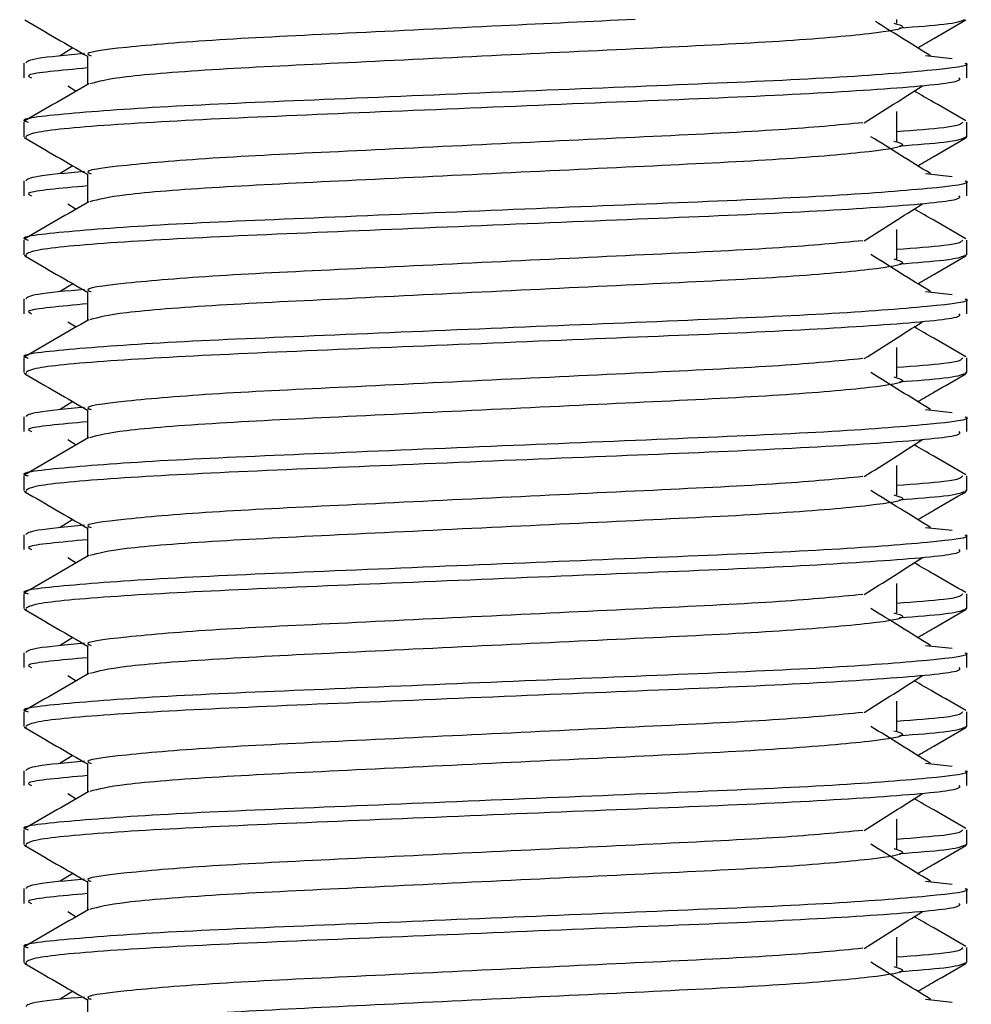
# Model space of a CAD drawing. Header units: millimetres. Extents: x 0 to 420, y 0 to 297.
# Tile 44 of 71: x 200.813 to 201.707, y 198.802 to 199.727. Entities that reach past the tile are written whole.
import ezdxf

# ---------------------------------------------------------------- set-up
doc = ezdxf.new("R2010")
doc.units = ezdxf.units.MM

msp = doc.modelspace()

# ---------------------------------------------------------------- linework, layer by layer
at = {"color": 7, "linetype": 'Continuous', "lineweight": 25}
for p, q in [((201.63738, 199.72344), (201.63738, 199.7269)), ((200.86284, 199.70027), (200.85088, 199.69286)), ((200.81673, 199.68594), (200.81673, 199.67209)), ((200.87669, 199.69282), (200.87669, 199.66577)), ((201.66435, 199.69288), (201.68933, 199.69019)), ((201.70295, 199.67209), (201.70295, 199.68594)), ((200.85816, 199.66453), (200.86601, 199.65958)), ((201.63738, 199.61266), (201.63738, 199.64035)), ((200.81673, 199.63051), (200.81673, 199.61671)), ((201.70295, 199.61671), (201.70295, 199.63051)), ((200.817, 199.61612), (200.81924, 199.61562)), ((201.70102, 199.61671), (201.70268, 199.61612)), ((200.86284, 199.58949), (200.85088, 199.58208)), ((200.81673, 199.57517), (200.81673, 199.56132)), ((200.87669, 199.58204), (200.87669, 199.55499)), ((201.66435, 199.58211), (201.68933, 199.57941)), ((201.70295, 199.56132), (201.70295, 199.57517)), ((200.85816, 199.55375), (200.86601, 199.54881)), ((201.63738, 199.50188), (201.63738, 199.52958)), ((200.81673, 199.51973), (200.81673, 199.50593)), ((201.70295, 199.50593), (201.70295, 199.51973)), ((200.817, 199.50534), (200.81924, 199.50484)), ((201.70102, 199.50593), (201.70268, 199.50534)), ((200.86284, 199.47871), (200.85088, 199.4713)), ((200.81673, 199.46439), (200.81673, 199.45054)), ((200.87669, 199.47127), (200.87669, 199.44421)), ((201.66435, 199.47133), (201.68933, 199.46864)), ((201.70295, 199.45054), (201.70295, 199.46439)), ((200.85816, 199.44297), (200.86601, 199.43803)), ((201.63738, 199.39111), (201.63738, 199.4188)), ((200.81673, 199.40896), (200.81673, 199.39515)), ((201.70295, 199.39515), (201.70295, 199.40896)), ((200.817, 199.39456), (200.81924, 199.39406)), ((201.70102, 199.39515), (201.70268, 199.39456)), ((200.86284, 199.36794), (200.85088, 199.36052)), ((200.81673, 199.35361), (200.81673, 199.33976)), ((200.87669, 199.36049), (200.87669, 199.33343)), ((201.66435, 199.36055), (201.68933, 199.35786)), ((201.70295, 199.33976), (201.70295, 199.35361)), ((200.85816, 199.3322), (200.86601, 199.32725)), ((201.63738, 199.28033), (201.63738, 199.30802)), ((200.81673, 199.29818), (200.81673, 199.28438)), ((201.70295, 199.28438), (201.70295, 199.29818)), ((200.817, 199.28379), (200.81924, 199.28329)), ((201.70102, 199.28438), (201.70268, 199.28379)), ((200.86284, 199.25716), (200.85088, 199.24975)), ((200.81673, 199.24283), (200.81673, 199.22898)), ((200.87669, 199.24971), (200.87669, 199.22266)), ((201.66435, 199.24977), (201.68933, 199.24708)), ((201.70295, 199.22898), (201.70295, 199.24283)), ((200.85816, 199.22142), (200.86601, 199.21647)), ((201.63738, 199.16955), (201.63738, 199.19725)), ((200.81673, 199.1874), (200.81673, 199.1736)), ((201.70295, 199.1736), (201.70295, 199.1874)), ((200.817, 199.17301), (200.81924, 199.17251)), ((201.70102, 199.1736), (201.70268, 199.17301)), ((200.86284, 199.14638), (200.85088, 199.13897)), ((200.81673, 199.13206), (200.81673, 199.11821)), ((200.87669, 199.13894), (200.87669, 199.11188)), ((201.66435, 199.139), (201.68933, 199.1363)), ((201.70295, 199.11821), (201.70295, 199.13206)), ((200.85816, 199.11064), (200.86601, 199.1057)), ((201.63738, 199.05877), (201.63738, 199.08647)), ((200.81673, 199.07662), (200.81673, 199.06282)), ((201.70295, 199.06282), (201.70295, 199.07662)), ((200.817, 199.06223), (200.81924, 199.06173)), ((201.70102, 199.06282), (201.70268, 199.06223)), ((200.86284, 199.0356), (200.85088, 199.02819)), ((200.81673, 199.02128), (200.81673, 199.00743)), ((200.87669, 199.02816), (200.87669, 199.0011)), ((201.66435, 199.02822), (201.68933, 199.02553)), ((201.70295, 199.00743), (201.70295, 199.02128)), ((200.85816, 198.99987), (200.86601, 198.99492)), ((201.63738, 198.948), (201.63738, 198.97569)), ((200.81673, 198.96585), (200.81673, 198.95204)), ((201.70295, 198.95204), (201.70295, 198.96585)), ((200.817, 198.95145), (200.81924, 198.95096)), ((201.70102, 198.95204), (201.70268, 198.95145)), ((200.86284, 198.92483), (200.85088, 198.91742)), ((200.81673, 198.9105), (200.81673, 198.89665)), ((200.87669, 198.91738), (200.87669, 198.89032)), ((201.66435, 198.91744), (201.68933, 198.91475)), ((201.70295, 198.89665), (201.70295, 198.9105)), ((200.85816, 198.88909), (200.86601, 198.88414)), ((201.63738, 198.83722), (201.63738, 198.86491)), ((200.81673, 198.85507), (200.81673, 198.84127)), ((201.70295, 198.84127), (201.70295, 198.85507)), ((200.817, 198.84068), (200.81924, 198.84018)), ((201.70102, 198.84127), (201.70268, 198.84068)), ((200.86284, 198.81405), (200.85088, 198.80664)), ((200.87669, 198.8066), (200.87669, 198.77955)), ((201.66435, 198.80666), (201.68933, 198.80397))]:
    msp.add_line(p, q, dxfattribs=at)
for points, knots in [([(200.81763, 199.72643), (200.82765, 199.72063), (200.84734, 199.70924), (200.86702, 199.69785), (200.87669, 199.69225)], [0, 0, 0, 0, 0.5088672, 1, 1, 1, 1]), ([(201.39123, 199.7269), (201.34966, 199.72492), (201.26045, 199.72067), (201.11923, 199.71376), (200.99241, 199.70777), (200.90827, 199.70062), (200.87072, 199.69563), (200.87912, 199.69314), (200.88026, 199.69281)], [0, 0, 0, 0, 0.175164, 0.375954, 0.569069, 0.769815, 0.968801, 1, 1, 1, 1]), ([(201.63436, 199.72349), (201.63844, 199.72232), (201.64998, 199.719), (201.61805, 199.71352), (201.53489, 199.7062), (201.41061, 199.70008), (201.26541, 199.69323), (201.11908, 199.68607), (200.99388, 199.68008), (200.90347, 199.67298), (200.88686, 199.66855), (200.87876, 199.66639)], [0, 0, 0, 0, 0.063807, 0.180322, 0.300081, 0.415215, 0.533317, 0.652534, 0.767193, 0.886384, 1, 1, 1, 1]), ([(201.66881, 199.69286), (201.65947, 199.69864), (201.64222, 199.70932), (201.62501, 199.72), (201.61712, 199.7249)], [0, 0, 0, 0, 0.541277, 1, 1, 1, 1]), ([(201.70045, 199.7264), (201.69732, 199.72501), (201.69178, 199.72255), (201.65568, 199.71979), (201.63992, 199.71859)], [0, 0, 0, 0, 0.563599, 1, 1, 1, 1]), ([(201.65685, 199.70027), (201.6619, 199.70319), (201.67697, 199.71191), (201.69204, 199.72063), (201.70206, 199.72643)], [0, 0, 0, 0, 0.3351873, 1, 1, 1, 1]), ([(201.70106, 199.68594), (201.70166, 199.68575), (201.70885, 199.68341), (201.67216, 199.6789), (201.57843, 199.67158), (201.43411, 199.66547), (201.26618, 199.65861), (201.09753, 199.65146), (200.95048, 199.64545), (200.85329, 199.63831), (200.80984, 199.63332), (200.81952, 199.63084), (200.82081, 199.63051)], [0, 0, 0, 0, 0.011024, 0.131189, 0.254695, 0.373437, 0.495237, 0.618184, 0.736438, 0.859358, 0.981202, 1, 1, 1, 1]), ([(200.874, 199.69489), (200.85678, 199.6933), (200.82288, 199.69016), (200.82003, 199.68733), (200.81863, 199.68594)], [0, 0, 0, 0, 0.507895, 1, 1, 1, 1]), ([(200.87669, 199.68129), (200.85155, 199.67903), (200.81565, 199.67581), (200.82219, 199.67295), (200.82414, 199.67209)], [0, 0, 0, 0, 0.700207, 1, 1, 1, 1]), ([(201.69554, 199.67209), (201.69643, 199.67091), (201.6989, 199.6676), (201.63265, 199.66145), (201.51249, 199.65456), (201.35361, 199.64846), (201.18247, 199.64115), (201.02157, 199.63467), (200.89591, 199.62824), (200.82582, 199.6217), (200.82069, 199.61812), (200.81866, 199.61671)], [0, 0, 0, 0, 0.068754, 0.191591, 0.313424, 0.432053, 0.555484, 0.675715, 0.795706, 0.919174, 1, 1, 1, 1]), ([(200.87783, 199.66642), (200.86781, 199.66062), (200.84778, 199.64902), (200.82774, 199.63743), (200.81772, 199.63163)], [0, 0, 0, 0, 0.499935, 1, 1, 1, 1]), ([(201.60651, 199.62984), (201.61567, 199.63562), (201.63398, 199.64718), (201.65234, 199.65875), (201.66152, 199.66453)], [0, 0, 0, 0, 0.49999, 1, 1, 1, 1]), ([(201.70196, 199.63163), (201.69194, 199.63743), (201.67584, 199.64675), (201.65975, 199.65606), (201.65367, 199.65958)], [0, 0, 0, 0, 0.622406, 1, 1, 1, 1]), ([(201.69888, 199.63051), (201.69804, 199.62879), (201.69666, 199.62594), (201.65419, 199.62272), (201.63738, 199.62144)], [0, 0, 0, 0, 0.604248, 1, 1, 1, 1]), ([(201.60539, 199.62988), (201.58195, 199.62761), (201.5344, 199.62302), (201.41001, 199.61699), (201.26547, 199.61015), (201.11946, 199.60299), (200.99235, 199.59699), (200.90829, 199.58984), (200.87072, 199.58485), (200.87912, 199.58237), (200.88026, 199.58203)], [0, 0, 0, 0, 0.134031, 0.271937, 0.413399, 0.556196, 0.693534, 0.836299, 0.977812, 1, 1, 1, 1]), ([(200.81763, 199.61565), (200.82765, 199.60986), (200.84734, 199.59846), (200.86702, 199.58707), (200.87669, 199.58147)], [0, 0, 0, 0, 0.5088672, 1, 1, 1, 1]), ([(201.63436, 199.61271), (201.63844, 199.61154), (201.64998, 199.60822), (201.61805, 199.60274), (201.53489, 199.59542), (201.41061, 199.58931), (201.26541, 199.58245), (201.11908, 199.57529), (200.99388, 199.5693), (200.90347, 199.5622), (200.88686, 199.55777), (200.87876, 199.55561)], [0, 0, 0, 0, 0.063807, 0.180322, 0.300081, 0.415215, 0.533317, 0.652534, 0.767193, 0.886384, 1, 1, 1, 1]), ([(201.66881, 199.58208), (201.65947, 199.58786), (201.6408, 199.59943), (201.62217, 199.61099), (201.61286, 199.61677)], [0, 0, 0, 0, 0.500011, 1, 1, 1, 1]), ([(201.70045, 199.61562), (201.69732, 199.61423), (201.69178, 199.61177), (201.65568, 199.60902), (201.63992, 199.60781)], [0, 0, 0, 0, 0.563599, 1, 1, 1, 1]), ([(201.65685, 199.58949), (201.6619, 199.59241), (201.67697, 199.60114), (201.69204, 199.60986), (201.70206, 199.61565)], [0, 0, 0, 0, 0.335187, 1, 1, 1, 1]), ([(200.874, 199.58412), (200.85678, 199.58252), (200.82288, 199.57938), (200.82003, 199.57656), (200.81863, 199.57517)], [0, 0, 0, 0, 0.507895, 1, 1, 1, 1]), ([(201.70106, 199.57517), (201.70166, 199.57497), (201.70885, 199.57263), (201.67216, 199.56812), (201.57843, 199.56081), (201.43411, 199.55469), (201.26618, 199.54783), (201.09753, 199.54068), (200.95048, 199.53467), (200.85329, 199.52753), (200.80984, 199.52254), (200.81952, 199.52007), (200.82081, 199.51973)], [0, 0, 0, 0, 0.011024, 0.131189, 0.254695, 0.373437, 0.495237, 0.618184, 0.736438, 0.859358, 0.981202, 1, 1, 1, 1]), ([(200.87669, 199.57051), (200.85155, 199.56826), (200.81565, 199.56503), (200.82219, 199.56217), (200.82414, 199.56132)], [0, 0, 0, 0, 0.700207, 1, 1, 1, 1]), ([(201.69554, 199.56132), (201.69643, 199.56013), (201.6989, 199.55682), (201.63265, 199.55067), (201.51249, 199.54379), (201.35361, 199.53768), (201.18247, 199.53038), (201.02157, 199.52389), (200.89591, 199.51746), (200.82582, 199.51092), (200.82069, 199.50735), (200.81866, 199.50593)], [0, 0, 0, 0, 0.068754, 0.191591, 0.313424, 0.432053, 0.555484, 0.675715, 0.795706, 0.919174, 1, 1, 1, 1]), ([(200.87783, 199.55565), (200.86781, 199.54985), (200.84778, 199.53825), (200.82774, 199.52665), (200.81772, 199.52086)], [0, 0, 0, 0, 0.499935, 1, 1, 1, 1]), ([(201.60651, 199.51906), (201.61567, 199.52484), (201.63398, 199.53641), (201.65234, 199.54797), (201.66152, 199.55375)], [0, 0, 0, 0, 0.4999896, 1, 1, 1, 1]), ([(201.70196, 199.52086), (201.69194, 199.52665), (201.67584, 199.53597), (201.65975, 199.54529), (201.65367, 199.54881)], [0, 0, 0, 0, 0.622406, 1, 1, 1, 1]), ([(201.69888, 199.51973), (201.69804, 199.51801), (201.69666, 199.51516), (201.65419, 199.51194), (201.63738, 199.51067)], [0, 0, 0, 0, 0.604248, 1, 1, 1, 1]), ([(201.60539, 199.5191), (201.58195, 199.51684), (201.5344, 199.51224), (201.41001, 199.50622), (201.26547, 199.49937), (201.11946, 199.49221), (200.99235, 199.48621), (200.90829, 199.47907), (200.87072, 199.47407), (200.87912, 199.47159), (200.88026, 199.47125)], [0, 0, 0, 0, 0.134031, 0.271937, 0.413399, 0.556196, 0.693534, 0.836299, 0.977812, 1, 1, 1, 1]), ([(200.81763, 199.50488), (200.82765, 199.49908), (200.84734, 199.48769), (200.86702, 199.47629), (200.87669, 199.47069)], [0, 0, 0, 0, 0.508867, 1, 1, 1, 1]), ([(201.63436, 199.50194), (201.63844, 199.50076), (201.64998, 199.49744), (201.61805, 199.49196), (201.53489, 199.48465), (201.41061, 199.47853), (201.26541, 199.47167), (201.11908, 199.46452), (200.99388, 199.45852), (200.90347, 199.45143), (200.88686, 199.447), (200.87876, 199.44483)], [0, 0, 0, 0, 0.063807, 0.180322, 0.300081, 0.415215, 0.533317, 0.652534, 0.767193, 0.886384, 1, 1, 1, 1]), ([(201.66881, 199.4713), (201.65947, 199.47708), (201.6408, 199.48865), (201.62217, 199.50021), (201.61286, 199.506)], [0, 0, 0, 0, 0.500011, 1, 1, 1, 1]), ([(201.70045, 199.50484), (201.69732, 199.50345), (201.69178, 199.50099), (201.65568, 199.49824), (201.63992, 199.49704)], [0, 0, 0, 0, 0.563599, 1, 1, 1, 1]), ([(201.65685, 199.47871), (201.6619, 199.48164), (201.67697, 199.49036), (201.69204, 199.49908), (201.70206, 199.50488)], [0, 0, 0, 0, 0.335187, 1, 1, 1, 1]), ([(200.874, 199.47334), (200.85678, 199.47174), (200.82288, 199.46861), (200.82003, 199.46578), (200.81863, 199.46439)], [0, 0, 0, 0, 0.507895, 1, 1, 1, 1]), ([(201.70106, 199.46439), (201.70166, 199.46419), (201.70885, 199.46185), (201.67216, 199.45735), (201.57843, 199.45003), (201.43411, 199.44391), (201.26618, 199.43705), (201.09753, 199.4299), (200.95048, 199.4239), (200.85329, 199.41675), (200.80984, 199.41177), (200.81952, 199.40929), (200.82081, 199.40896)], [0, 0, 0, 0, 0.011024, 0.131189, 0.254695, 0.373437, 0.495237, 0.618184, 0.736438, 0.859358, 0.981202, 1, 1, 1, 1]), ([(200.87669, 199.45974), (200.85155, 199.45748), (200.81565, 199.45425), (200.82219, 199.4514), (200.82414, 199.45054)], [0, 0, 0, 0, 0.700207, 1, 1, 1, 1]), ([(201.69554, 199.45054), (201.69643, 199.44935), (201.6989, 199.44605), (201.63265, 199.43989), (201.51249, 199.43301), (201.35361, 199.42691), (201.18247, 199.4196), (201.02157, 199.41311), (200.89591, 199.40668), (200.82582, 199.40014), (200.82069, 199.39657), (200.81866, 199.39515)], [0, 0, 0, 0, 0.068754, 0.191591, 0.313424, 0.432053, 0.555484, 0.675715, 0.795706, 0.919174, 1, 1, 1, 1]), ([(200.87783, 199.44487), (200.86781, 199.43907), (200.84778, 199.42747), (200.82774, 199.41588), (200.81772, 199.41008)], [0, 0, 0, 0, 0.499935, 1, 1, 1, 1]), ([(201.60651, 199.40828), (201.61567, 199.41407), (201.63398, 199.42563), (201.65234, 199.43719), (201.66152, 199.44297)], [0, 0, 0, 0, 0.49999, 1, 1, 1, 1]), ([(201.70196, 199.41008), (201.69194, 199.41588), (201.67584, 199.42519), (201.65975, 199.43451), (201.65367, 199.43803)], [0, 0, 0, 0, 0.622406, 1, 1, 1, 1]), ([(201.69888, 199.40896), (201.69804, 199.40724), (201.69666, 199.40439), (201.65419, 199.40116), (201.63738, 199.39989)], [0, 0, 0, 0, 0.604248, 1, 1, 1, 1]), ([(201.60539, 199.40833), (201.58195, 199.40606), (201.5344, 199.40146), (201.41001, 199.39544), (201.26547, 199.38859), (201.11946, 199.38144), (200.99235, 199.37543), (200.90829, 199.36829), (200.87072, 199.3633), (200.87912, 199.36081), (200.88026, 199.36048)], [0, 0, 0, 0, 0.134031, 0.271937, 0.413399, 0.556196, 0.693534, 0.836299, 0.977812, 1, 1, 1, 1]), ([(200.81763, 199.3941), (200.82765, 199.3883), (200.84734, 199.37691), (200.86702, 199.36551), (200.87669, 199.35992)], [0, 0, 0, 0, 0.508867, 1, 1, 1, 1]), ([(201.63436, 199.39116), (201.63844, 199.38999), (201.64998, 199.38667), (201.61805, 199.38118), (201.53489, 199.37387), (201.41061, 199.36775), (201.26541, 199.36089), (201.11908, 199.35374), (200.99388, 199.34775), (200.90347, 199.34065), (200.88686, 199.33622), (200.87876, 199.33406)], [0, 0, 0, 0, 0.063807, 0.180322, 0.300081, 0.415215, 0.533317, 0.652534, 0.767193, 0.886384, 1, 1, 1, 1]), ([(201.66881, 199.36052), (201.65947, 199.36631), (201.6408, 199.37787), (201.62217, 199.38944), (201.61286, 199.39522)], [0, 0, 0, 0, 0.500011, 1, 1, 1, 1]), ([(201.70045, 199.39406), (201.69732, 199.39268), (201.69178, 199.39021), (201.65568, 199.38746), (201.63992, 199.38626)], [0, 0, 0, 0, 0.563599, 1, 1, 1, 1]), ([(201.65685, 199.36794), (201.6619, 199.37086), (201.67697, 199.37958), (201.69204, 199.3883), (201.70206, 199.3941)], [0, 0, 0, 0, 0.335187, 1, 1, 1, 1]), ([(200.874, 199.36256), (200.85678, 199.36097), (200.82288, 199.35783), (200.82003, 199.355), (200.81863, 199.35361)], [0, 0, 0, 0, 0.507895, 1, 1, 1, 1]), ([(201.70106, 199.35361), (201.70166, 199.35342), (201.70885, 199.35108), (201.67216, 199.34657), (201.57843, 199.33925), (201.43411, 199.33314), (201.26618, 199.32628), (201.09753, 199.31912), (200.95048, 199.31312), (200.85329, 199.30598), (200.80984, 199.30099), (200.81952, 199.29851), (200.82081, 199.29818)], [0, 0, 0, 0, 0.011024, 0.131189, 0.254695, 0.373437, 0.495237, 0.618184, 0.736438, 0.859358, 0.981202, 1, 1, 1, 1]), ([(200.87669, 199.34896), (200.85155, 199.3467), (200.81565, 199.34348), (200.82219, 199.34062), (200.82414, 199.33976)], [0, 0, 0, 0, 0.700207, 1, 1, 1, 1]), ([(201.69554, 199.33976), (201.69643, 199.33857), (201.6989, 199.33527), (201.63265, 199.32912), (201.51249, 199.32223), (201.35361, 199.31613), (201.18247, 199.30882), (201.02157, 199.30234), (200.89591, 199.2959), (200.82582, 199.28937), (200.82069, 199.28579), (200.81866, 199.28438)], [0, 0, 0, 0, 0.068754, 0.191591, 0.313424, 0.432053, 0.555484, 0.675715, 0.795706, 0.919174, 1, 1, 1, 1]), ([(200.87783, 199.33409), (200.86781, 199.32829), (200.84778, 199.31669), (200.82774, 199.3051), (200.81772, 199.2993)], [0, 0, 0, 0, 0.499935, 1, 1, 1, 1]), ([(201.60651, 199.29751), (201.61567, 199.30329), (201.63398, 199.31485), (201.65234, 199.32642), (201.66152, 199.3322)], [0, 0, 0, 0, 0.49999, 1, 1, 1, 1]), ([(201.70196, 199.2993), (201.69194, 199.3051), (201.67584, 199.31441), (201.65975, 199.32373), (201.65367, 199.32725)], [0, 0, 0, 0, 0.622406, 1, 1, 1, 1]), ([(201.60539, 199.29755), (201.58195, 199.29528), (201.5344, 199.29068), (201.41001, 199.28466), (201.26547, 199.27781), (201.11946, 199.27066), (200.99235, 199.26465), (200.90829, 199.25751), (200.87072, 199.25252), (200.87912, 199.25003), (200.88026, 199.2497)], [0, 0, 0, 0, 0.134031, 0.271937, 0.413399, 0.556196, 0.693534, 0.836299, 0.977812, 1, 1, 1, 1]), ([(201.69888, 199.29818), (201.69804, 199.29646), (201.69666, 199.29361), (201.65419, 199.29039), (201.63738, 199.28911)], [0, 0, 0, 0, 0.604248, 1, 1, 1, 1]), ([(200.81763, 199.28332), (200.82765, 199.27752), (200.84734, 199.26613), (200.86702, 199.25474), (200.87669, 199.24914)], [0, 0, 0, 0, 0.508867, 1, 1, 1, 1]), ([(201.63436, 199.28038), (201.63844, 199.27921), (201.64998, 199.27589), (201.61805, 199.27041), (201.53489, 199.26309), (201.41061, 199.25698), (201.26541, 199.25012), (201.11908, 199.24296), (200.99388, 199.23697), (200.90347, 199.22987), (200.88686, 199.22544), (200.87876, 199.22328)], [0, 0, 0, 0, 0.063807, 0.180322, 0.300081, 0.415215, 0.533317, 0.652534, 0.767193, 0.886384, 1, 1, 1, 1]), ([(201.66881, 199.24975), (201.65947, 199.25553), (201.6408, 199.26709), (201.62217, 199.27866), (201.61286, 199.28444)], [0, 0, 0, 0, 0.500011, 1, 1, 1, 1]), ([(201.70045, 199.28329), (201.69732, 199.2819), (201.69178, 199.27944), (201.65568, 199.27668), (201.63992, 199.27548)], [0, 0, 0, 0, 0.563599, 1, 1, 1, 1]), ([(201.65685, 199.25716), (201.6619, 199.26008), (201.67697, 199.26881), (201.69204, 199.27752), (201.70206, 199.28332)], [0, 0, 0, 0, 0.3351873, 1, 1, 1, 1]), ([(200.874, 199.25178), (200.85678, 199.25019), (200.82288, 199.24705), (200.82003, 199.24422), (200.81863, 199.24283)], [0, 0, 0, 0, 0.507895, 1, 1, 1, 1]), ([(201.70106, 199.24283), (201.70166, 199.24264), (201.70885, 199.2403), (201.67216, 199.23579), (201.57843, 199.22847), (201.43411, 199.22236), (201.26618, 199.2155), (201.09753, 199.20835), (200.95048, 199.20234), (200.85329, 199.1952), (200.80984, 199.19021), (200.81952, 199.18773), (200.82081, 199.1874)], [0, 0, 0, 0, 0.011024, 0.131189, 0.254695, 0.373437, 0.495237, 0.618184, 0.736438, 0.859358, 0.981202, 1, 1, 1, 1]), ([(200.87669, 199.23818), (200.85155, 199.23592), (200.81565, 199.2327), (200.82219, 199.22984), (200.82414, 199.22898)], [0, 0, 0, 0, 0.700207, 1, 1, 1, 1]), ([(201.69554, 199.22898), (201.69643, 199.2278), (201.6989, 199.22449), (201.63265, 199.21834), (201.51249, 199.21145), (201.35361, 199.20535), (201.18247, 199.19805), (201.02157, 199.19156), (200.89591, 199.18513), (200.82582, 199.17859), (200.82069, 199.17501), (200.81866, 199.1736)], [0, 0, 0, 0, 0.068754, 0.191591, 0.313424, 0.432053, 0.555484, 0.675715, 0.795706, 0.919174, 1, 1, 1, 1]), ([(200.87783, 199.22331), (200.86781, 199.21751), (200.84778, 199.20592), (200.82774, 199.19432), (200.81772, 199.18852)], [0, 0, 0, 0, 0.499935, 1, 1, 1, 1]), ([(201.60651, 199.18673), (201.61567, 199.19251), (201.63398, 199.20407), (201.65234, 199.21564), (201.66152, 199.22142)], [0, 0, 0, 0, 0.49999, 1, 1, 1, 1]), ([(201.70196, 199.18852), (201.69194, 199.19432), (201.67584, 199.20364), (201.65975, 199.21296), (201.65367, 199.21647)], [0, 0, 0, 0, 0.622406, 1, 1, 1, 1]), ([(201.60539, 199.18677), (201.58195, 199.1845), (201.5344, 199.17991), (201.41001, 199.17388), (201.26547, 199.16704), (201.11946, 199.15988), (200.99235, 199.15388), (200.90829, 199.14673), (200.87072, 199.14174), (200.87912, 199.13926), (200.88026, 199.13892)], [0, 0, 0, 0, 0.134031, 0.271937, 0.413399, 0.556196, 0.693534, 0.836299, 0.977812, 1, 1, 1, 1]), ([(201.69888, 199.1874), (201.69804, 199.18568), (201.69666, 199.18283), (201.65419, 199.17961), (201.63738, 199.17833)], [0, 0, 0, 0, 0.604248, 1, 1, 1, 1]), ([(200.81763, 199.17254), (200.82765, 199.16675), (200.84734, 199.15536), (200.86702, 199.14396), (200.87669, 199.13836)], [0, 0, 0, 0, 0.5088672, 1, 1, 1, 1]), ([(201.63436, 199.16961), (201.63844, 199.16843), (201.64998, 199.16511), (201.61805, 199.15963), (201.53489, 199.15232), (201.41061, 199.1462), (201.26541, 199.13934), (201.11908, 199.13219), (200.99388, 199.12619), (200.90347, 199.11909), (200.88686, 199.11466), (200.87876, 199.1125)], [0, 0, 0, 0, 0.063807, 0.180322, 0.300081, 0.415215, 0.533317, 0.652534, 0.767193, 0.886384, 1, 1, 1, 1]), ([(201.66881, 199.13897), (201.65947, 199.14475), (201.6408, 199.15632), (201.62217, 199.16788), (201.61286, 199.17366)], [0, 0, 0, 0, 0.500011, 1, 1, 1, 1]), ([(201.70045, 199.17251), (201.69732, 199.17112), (201.69178, 199.16866), (201.65568, 199.16591), (201.63992, 199.1647)], [0, 0, 0, 0, 0.563599, 1, 1, 1, 1]), ([(201.65685, 199.14638), (201.6619, 199.14931), (201.67697, 199.15803), (201.69204, 199.16675), (201.70206, 199.17254)], [0, 0, 0, 0, 0.3351873, 1, 1, 1, 1]), ([(200.874, 199.14101), (200.85678, 199.13941), (200.82288, 199.13627), (200.82003, 199.13345), (200.81863, 199.13206)], [0, 0, 0, 0, 0.507895, 1, 1, 1, 1]), ([(201.70106, 199.13206), (201.70166, 199.13186), (201.70885, 199.12952), (201.67216, 199.12501), (201.57843, 199.1177), (201.43411, 199.11158), (201.26618, 199.10472), (201.09753, 199.09757), (200.95048, 199.09156), (200.85329, 199.08442), (200.80984, 199.07944), (200.81952, 199.07696), (200.82081, 199.07662)], [0, 0, 0, 0, 0.011024, 0.131189, 0.254695, 0.373437, 0.495237, 0.618184, 0.736438, 0.859358, 0.981202, 1, 1, 1, 1]), ([(200.87669, 199.1274), (200.85155, 199.12515), (200.81565, 199.12192), (200.82219, 199.11906), (200.82414, 199.11821)], [0, 0, 0, 0, 0.700207, 1, 1, 1, 1]), ([(200.87783, 199.11254), (200.86781, 199.10674), (200.84778, 199.09514), (200.82774, 199.08354), (200.81772, 199.07775)], [0, 0, 0, 0, 0.499935, 1, 1, 1, 1]), ([(201.69554, 199.11821), (201.69643, 199.11702), (201.6989, 199.11371), (201.63265, 199.10756), (201.51249, 199.10068), (201.35361, 199.09457), (201.18247, 199.08727), (201.02157, 199.08078), (200.89591, 199.07435), (200.82582, 199.06781), (200.82069, 199.06424), (200.81866, 199.06282)], [0, 0, 0, 0, 0.068754, 0.191591, 0.313424, 0.432053, 0.555484, 0.675715, 0.795706, 0.919174, 1, 1, 1, 1]), ([(201.60651, 199.07595), (201.61567, 199.08173), (201.63398, 199.0933), (201.65234, 199.10486), (201.66152, 199.11064)], [0, 0, 0, 0, 0.49999, 1, 1, 1, 1]), ([(201.70196, 199.07775), (201.69194, 199.08354), (201.67584, 199.09286), (201.65975, 199.10218), (201.65367, 199.1057)], [0, 0, 0, 0, 0.622406, 1, 1, 1, 1]), ([(201.60539, 199.07599), (201.58195, 199.07373), (201.5344, 199.06913), (201.41001, 199.06311), (201.26547, 199.05626), (201.11946, 199.0491), (200.99235, 199.0431), (200.90829, 199.03596), (200.87072, 199.03097), (200.87912, 199.02848), (200.88026, 199.02814)], [0, 0, 0, 0, 0.134031, 0.271937, 0.413399, 0.556196, 0.693534, 0.836299, 0.977812, 1, 1, 1, 1]), ([(201.69888, 199.07662), (201.69804, 199.0749), (201.69666, 199.07205), (201.65419, 199.06883), (201.63738, 199.06756)], [0, 0, 0, 0, 0.604248, 1, 1, 1, 1]), ([(200.81763, 199.06177), (200.82765, 199.05597), (200.84734, 199.04458), (200.86702, 199.03318), (200.87669, 199.02758)], [0, 0, 0, 0, 0.5088672, 1, 1, 1, 1]), ([(201.63436, 199.05883), (201.63844, 199.05765), (201.64998, 199.05433), (201.61805, 199.04885), (201.53489, 199.04154), (201.41061, 199.03542), (201.26541, 199.02856), (201.11908, 199.02141), (200.99388, 199.01542), (200.90347, 199.00832), (200.88686, 199.00389), (200.87876, 199.00172)], [0, 0, 0, 0, 0.063807, 0.180322, 0.300081, 0.415215, 0.533317, 0.652534, 0.767193, 0.886384, 1, 1, 1, 1]), ([(201.66881, 199.02819), (201.65947, 199.03397), (201.6408, 199.04554), (201.62217, 199.0571), (201.61286, 199.06289)], [0, 0, 0, 0, 0.500011, 1, 1, 1, 1]), ([(201.70045, 199.06173), (201.69732, 199.06034), (201.69178, 199.05788), (201.65568, 199.05513), (201.63992, 199.05393)], [0, 0, 0, 0, 0.563599, 1, 1, 1, 1]), ([(201.65685, 199.0356), (201.6619, 199.03853), (201.67697, 199.04725), (201.69204, 199.05597), (201.70206, 199.06177)], [0, 0, 0, 0, 0.3351873, 1, 1, 1, 1]), ([(200.874, 199.03023), (200.85678, 199.02864), (200.82288, 199.0255), (200.82003, 199.02267), (200.81863, 199.02128)], [0, 0, 0, 0, 0.507895, 1, 1, 1, 1]), ([(201.70106, 199.02128), (201.70166, 199.02108), (201.70885, 199.01874), (201.67216, 199.01424), (201.57843, 199.00692), (201.43411, 199.0008), (201.26618, 198.99394), (201.09753, 198.98679), (200.95048, 198.98079), (200.85329, 198.97364), (200.80984, 198.96866), (200.81952, 198.96618), (200.82081, 198.96585)], [0, 0, 0, 0, 0.011024, 0.131189, 0.254695, 0.373437, 0.495237, 0.618184, 0.736438, 0.859358, 0.981202, 1, 1, 1, 1]), ([(200.87669, 199.01663), (200.85155, 199.01437), (200.81565, 199.01114), (200.82219, 199.00829), (200.82414, 199.00743)], [0, 0, 0, 0, 0.700207, 1, 1, 1, 1]), ([(200.87783, 199.00176), (200.86781, 198.99596), (200.84778, 198.98436), (200.82774, 198.97277), (200.81772, 198.96697)], [0, 0, 0, 0, 0.499935, 1, 1, 1, 1]), ([(201.69554, 199.00743), (201.69643, 199.00624), (201.6989, 199.00294), (201.63265, 198.99678), (201.51249, 198.9899), (201.35361, 198.9838), (201.18247, 198.97649), (201.02157, 198.97001), (200.89591, 198.96357), (200.82582, 198.95704), (200.82069, 198.95346), (200.81866, 198.95204)], [0, 0, 0, 0, 0.068754, 0.191591, 0.313424, 0.432053, 0.555484, 0.675715, 0.795706, 0.919174, 1, 1, 1, 1]), ([(201.60651, 198.96517), (201.61567, 198.97096), (201.63398, 198.98252), (201.65234, 198.99408), (201.66152, 198.99987)], [0, 0, 0, 0, 0.4999896, 1, 1, 1, 1]), ([(201.70196, 198.96697), (201.69194, 198.97277), (201.67584, 198.98208), (201.65975, 198.9914), (201.65367, 198.99492)], [0, 0, 0, 0, 0.622406, 1, 1, 1, 1]), ([(201.60539, 198.96522), (201.58195, 198.96295), (201.5344, 198.95835), (201.41001, 198.95233), (201.26547, 198.94548), (201.11946, 198.93833), (200.99235, 198.93232), (200.90829, 198.92518), (200.87072, 198.92019), (200.87912, 198.9177), (200.88026, 198.91737)], [0, 0, 0, 0, 0.1340309, 0.2719374, 0.4133992, 0.5561955, 0.6935339, 0.8362986, 0.9778119, 1, 1, 1, 1]), ([(201.69888, 198.96585), (201.69804, 198.96413), (201.69666, 198.96128), (201.65419, 198.95805), (201.63738, 198.95678)], [0, 0, 0, 0, 0.604248, 1, 1, 1, 1]), ([(200.81763, 198.95099), (200.82765, 198.94519), (200.84734, 198.9338), (200.86702, 198.9224), (200.87669, 198.91681)], [0, 0, 0, 0, 0.508867, 1, 1, 1, 1]), ([(201.63436, 198.94805), (201.63844, 198.94688), (201.64998, 198.94356), (201.61805, 198.93808), (201.53489, 198.93076), (201.41061, 198.92464), (201.26541, 198.91779), (201.11908, 198.91063), (200.99388, 198.90464), (200.90347, 198.89754), (200.88686, 198.89311), (200.87876, 198.89095)], [0, 0, 0, 0, 0.063807, 0.180322, 0.300081, 0.415215, 0.533317, 0.652534, 0.767193, 0.886384, 1, 1, 1, 1]), ([(201.66881, 198.91742), (201.65947, 198.9232), (201.6408, 198.93476), (201.62217, 198.94633), (201.61286, 198.95211)], [0, 0, 0, 0, 0.500011, 1, 1, 1, 1]), ([(201.70045, 198.95096), (201.69732, 198.94957), (201.69178, 198.94711), (201.65568, 198.94435), (201.63992, 198.94315)], [0, 0, 0, 0, 0.563599, 1, 1, 1, 1]), ([(201.65685, 198.92483), (201.6619, 198.92775), (201.67697, 198.93647), (201.69204, 198.94519), (201.70206, 198.95099)], [0, 0, 0, 0, 0.335187, 1, 1, 1, 1]), ([(200.874, 198.91945), (200.85678, 198.91786), (200.82288, 198.91472), (200.82003, 198.91189), (200.81863, 198.9105)], [0, 0, 0, 0, 0.507895, 1, 1, 1, 1]), ([(201.70106, 198.9105), (201.70166, 198.91031), (201.70885, 198.90797), (201.67216, 198.90346), (201.57843, 198.89614), (201.43411, 198.89003), (201.26618, 198.88317), (201.09753, 198.87602), (200.95048, 198.87001), (200.85329, 198.86287), (200.80984, 198.85788), (200.81952, 198.8554), (200.82081, 198.85507)], [0, 0, 0, 0, 0.011024, 0.131189, 0.254695, 0.373437, 0.495237, 0.618184, 0.736438, 0.859358, 0.981202, 1, 1, 1, 1]), ([(200.87669, 198.90585), (200.85155, 198.90359), (200.81565, 198.90037), (200.82219, 198.89751), (200.82414, 198.89665)], [0, 0, 0, 0, 0.700207, 1, 1, 1, 1]), ([(200.87783, 198.89098), (200.86781, 198.88518), (200.84778, 198.87358), (200.82774, 198.86199), (200.81772, 198.85619)], [0, 0, 0, 0, 0.499935, 1, 1, 1, 1]), ([(201.69554, 198.89665), (201.69643, 198.89547), (201.6989, 198.89216), (201.63265, 198.88601), (201.51249, 198.87912), (201.35361, 198.87302), (201.18247, 198.86571), (201.02157, 198.85923), (200.89591, 198.85279), (200.82582, 198.84626), (200.82069, 198.84268), (200.81866, 198.84127)], [0, 0, 0, 0, 0.068754, 0.191591, 0.313424, 0.432053, 0.555484, 0.675715, 0.795706, 0.919174, 1, 1, 1, 1]), ([(201.60651, 198.8544), (201.61567, 198.86018), (201.63398, 198.87174), (201.65234, 198.88331), (201.66152, 198.88909)], [0, 0, 0, 0, 0.49999, 1, 1, 1, 1]), ([(201.70196, 198.85619), (201.69194, 198.86199), (201.67584, 198.8713), (201.65975, 198.88062), (201.65367, 198.88414)], [0, 0, 0, 0, 0.622406, 1, 1, 1, 1]), ([(201.60539, 198.85444), (201.58195, 198.85217), (201.5344, 198.84757), (201.41001, 198.84155), (201.26547, 198.8347), (201.11946, 198.82755), (200.99235, 198.82155), (200.90829, 198.8144), (200.87072, 198.80941), (200.87912, 198.80693), (200.88026, 198.80659)], [0, 0, 0, 0, 0.1340309, 0.2719374, 0.4133992, 0.5561955, 0.6935339, 0.8362986, 0.9778119, 1, 1, 1, 1]), ([(201.69888, 198.85507), (201.69804, 198.85335), (201.69666, 198.8505), (201.65419, 198.84728), (201.63738, 198.846)], [0, 0, 0, 0, 0.604248, 1, 1, 1, 1]), ([(200.81763, 198.84021), (200.82765, 198.83442), (200.84734, 198.82302), (200.86702, 198.81163), (200.87669, 198.80603)], [0, 0, 0, 0, 0.508867, 1, 1, 1, 1]), ([(201.63436, 198.83727), (201.63844, 198.8361), (201.64998, 198.83278), (201.61805, 198.8273), (201.53489, 198.81998), (201.41061, 198.81387), (201.26541, 198.80701), (201.11908, 198.79985), (200.99388, 198.79386), (200.90347, 198.78676), (200.88686, 198.78233), (200.87876, 198.78017)], [0, 0, 0, 0, 0.063807, 0.180322, 0.300081, 0.415215, 0.533317, 0.652534, 0.767193, 0.886384, 1, 1, 1, 1]), ([(201.66881, 198.80664), (201.65947, 198.81242), (201.6408, 198.82398), (201.62217, 198.83555), (201.61286, 198.84133)], [0, 0, 0, 0, 0.5000108, 1, 1, 1, 1]), ([(201.70045, 198.84018), (201.69732, 198.83879), (201.69178, 198.83633), (201.65568, 198.83357), (201.63992, 198.83237)], [0, 0, 0, 0, 0.563599, 1, 1, 1, 1]), ([(201.65685, 198.81405), (201.6619, 198.81697), (201.67697, 198.8257), (201.69204, 198.83442), (201.70206, 198.84021)], [0, 0, 0, 0, 0.335187, 1, 1, 1, 1]), ([(200.874, 198.80868), (200.85678, 198.80708), (200.82288, 198.80394), (200.82003, 198.80112), (200.81863, 198.79973)], [0, 0, 0, 0, 0.507895, 1, 1, 1, 1])]:
    msp.add_open_spline(points, degree=3, knots=knots, dxfattribs=at)

doc.saveas('drawing.dxf')
